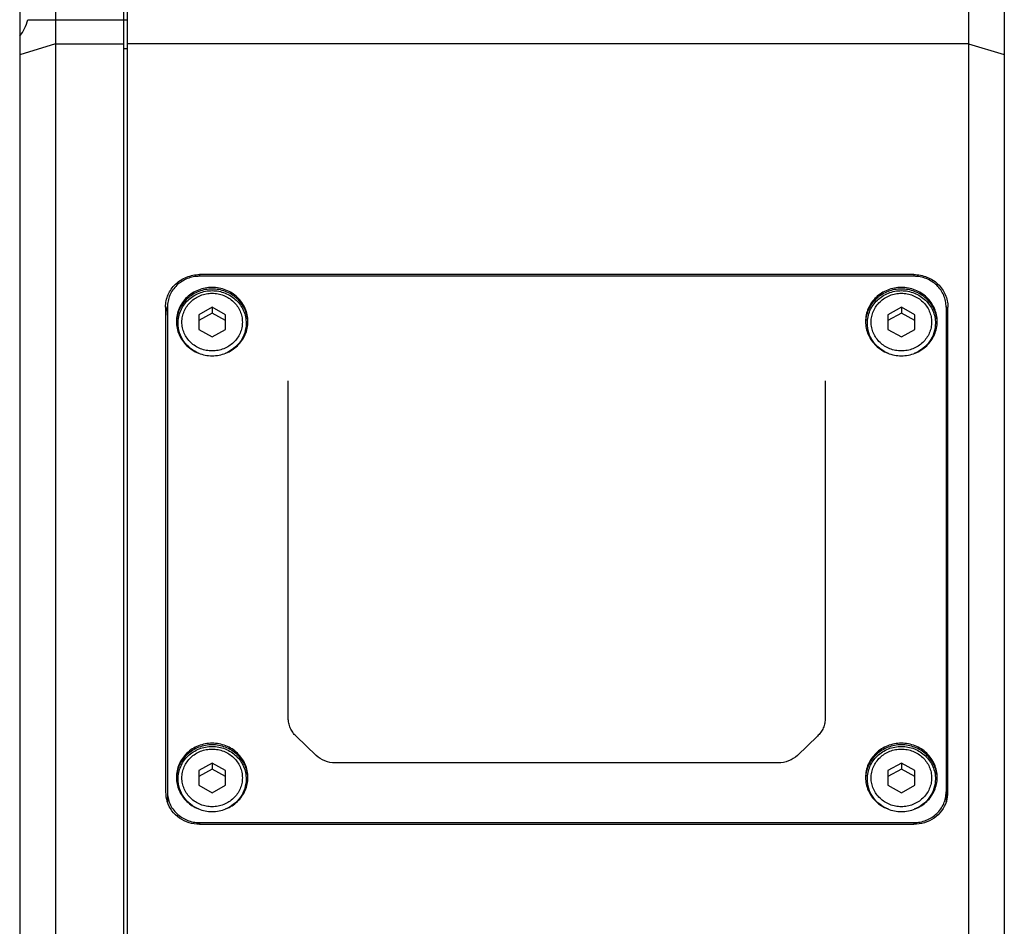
# Model space of a CAD drawing. Header units: millimetres. Extents: x 279 to 496, y -273 to -95.
# Tile 3 of 12: x 292 to 306, y -215 to -203. Entities that reach past the tile are written whole.
import ezdxf

# ---------------------------------------------------------------- set-up
doc = ezdxf.new("R2010")
doc.units = ezdxf.units.MM
doc.header["$LTSCALE"] = 23.1
doc.layers.add('00_COMPONENTS', color=7, linetype='CONTINUOUS')

msp = doc.modelspace()

# ---------------------------------------------------------------- linework, layer by layer
at = {"layer": '00_COMPONENTS', "color": 7}
for p, q in [((292.4898, -176.4698), (292.4898, -224.4698)), ((292.9898, -176.4948), (292.9898, -224.5948)), ((293.9398, -176.4948), (293.9398, -224.5948)), ((293.9898, -176.4698), (293.9898, -224.5948)), ((305.7398, -176.4698), (305.7398, -224.5948)), ((306.2398, -176.4698), (306.2398, -224.4698)), ((304.9773, -206.1801), (295.0023, -206.1801)), ((304.9773, -206.204), (295.0023, -206.204)), ((294.5273, -206.6331), (294.5273, -213.4045)), ((294.5523, -206.6331), (294.5523, -213.5398)), ((295.1773, -206.6368), (294.9898, -206.7401)), ((295.3648, -206.7401), (295.1773, -206.6368)), ((295.1773, -206.6368), (295.1773, -206.7195)), ((304.8023, -206.6368), (304.6148, -206.7401)), ((304.9898, -206.7401), (304.8023, -206.6368)), ((304.8023, -206.6368), (304.8023, -206.7195)), ((305.4273, -206.6331), (305.4273, -213.5398)), ((305.4523, -213.4045), (305.4523, -206.6331)), ((295.1773, -206.7195), (294.9898, -206.8228)), ((294.9898, -206.7401), (294.9898, -206.9466)), ((295.3648, -206.8228), (295.1773, -206.7195)), ((295.3648, -206.9466), (295.3648, -206.7401)), ((304.8023, -206.7195), (304.6148, -206.8228)), ((304.6148, -206.7401), (304.6148, -206.9466)), ((304.9898, -206.8228), (304.8023, -206.7195)), ((304.9898, -206.9466), (304.9898, -206.7401)), ((294.9898, -206.9466), (295.1773, -207.0498)), ((295.1773, -207.0498), (295.3648, -206.9466)), ((304.6148, -206.9466), (304.8023, -207.0498)), ((304.8023, -207.0498), (304.9898, -206.9466)), ((296.2398, -212.3742), (296.2398, -207.6635)), ((303.7398, -207.6635), (303.7398, -212.3742)), ((296.63, -212.8944), (296.3496, -212.6271)), ((303.63, -212.6271), (303.3496, -212.8944)), ((295.1773, -213.0029), (294.9898, -213.1061)), ((295.1773, -213.0856), (294.9898, -213.1888)), ((294.9898, -213.1061), (294.9898, -213.3126)), ((295.3648, -213.1061), (295.1773, -213.0029)), ((295.1773, -213.0029), (295.1773, -213.0856)), ((295.3648, -213.1888), (295.1773, -213.0856)), ((295.3648, -213.3126), (295.3648, -213.1061)), ((303.0845, -212.9992), (296.8951, -212.9992)), ((304.8023, -213.0029), (304.6148, -213.1061)), ((304.8023, -213.0856), (304.6148, -213.1888)), ((304.6148, -213.1061), (304.6148, -213.3126)), ((304.9898, -213.1061), (304.8023, -213.0029)), ((304.8023, -213.0029), (304.8023, -213.0856)), ((304.9898, -213.1888), (304.8023, -213.0856)), ((304.9898, -213.3126), (304.9898, -213.1061)), ((294.9898, -213.3126), (295.1773, -213.4159)), ((295.1773, -213.4159), (295.3648, -213.3126)), ((304.6148, -213.3126), (304.8023, -213.4159)), ((304.8023, -213.4159), (304.9898, -213.3126)), ((295.0023, -213.8337), (304.9773, -213.8337)), ((295.0023, -213.8575), (304.9773, -213.8575))]:
    msp.add_line(p, q, dxfattribs=at)
at = {"layer": '00_COMPONENTS', "color": 4}
for p, q in [((292.6022, -202.6196), (293.9898, -202.6196)), ((292.9898, -202.9579), (292.4898, -203.1082)), ((292.9898, -202.9579), (293.9398, -202.9579)), ((293.9898, -203.0255), (293.9398, -203.0255)), ((305.7398, -202.9575), (293.9898, -202.9575)), ((305.7398, -202.9575), (306.2398, -203.1078)), ((295.0023, -206.1801), (295.0023, -206.204)), ((304.9773, -206.1801), (304.9773, -206.204)), ((295.0023, -213.8337), (295.0023, -213.8575)), ((304.9773, -213.8337), (304.9773, -213.8575))]:
    msp.add_line(p, q, dxfattribs=at)
at = {"layer": '00_COMPONENTS', "color": 7}
for centre, radius, start, end in [((294.9616, -206.7687), 0.4343, 161.6757, 179.97263), ((294.9654, -206.7698), 0.4383, 160.41553, 161.68968), ((305.0142, -206.7698), 0.4383, 18.31032, 19.58447), ((305.018, -206.7687), 0.4343, 0.02737, 18.3243), ((295.1321, -206.8584), 0.4548, 177.16048, 178.57835), ((295.1319, -206.8584), 0.4546, 176.95614, 177.16038), ((295.2227, -206.8584), 0.4546, 2.83962, 3.04386), ((295.2225, -206.8584), 0.4548, 1.42165, 2.83952), ((304.7571, -206.8584), 0.4548, 177.16048, 178.57835), ((304.7569, -206.8584), 0.4546, 176.95614, 177.16038), ((304.8477, -206.8584), 0.4546, 2.83962, 3.04386), ((304.8475, -206.8584), 0.4548, 1.42165, 2.83952), ((295.1321, -213.2244), 0.4548, 177.16048, 178.57835), ((295.1319, -213.2244), 0.4546, 176.95614, 177.16038), ((295.2227, -213.2244), 0.4546, 2.83962, 3.04386), ((295.2225, -213.2244), 0.4548, 1.42165, 2.83952), ((304.7571, -213.2244), 0.4548, 177.16048, 178.57835), ((304.7569, -213.2244), 0.4546, 176.95614, 177.16038), ((304.8477, -213.2244), 0.4546, 2.83962, 3.04386), ((304.8475, -213.2244), 0.4548, 1.42165, 2.83952), ((294.9616, -213.4043), 0.4343, 180.02737, 198.3243), ((305.018, -213.4043), 0.4343, 341.6757, 359.97263), ((294.9613, -213.5398), 0.409, 180.00026, 181.43503), ((305.0183, -213.5398), 0.409, 358.56497, 359.99974)]:
    msp.add_arc(centre, radius, start, end, dxfattribs=at)
for points, knots in [([(292.4898, -202.8474), (292.5161, -202.8152), (292.5639, -202.7438), (292.5935, -202.6625), (292.6022, -202.6196)], [0, 0, 0, 0, 0.4869583, 1, 1, 1, 1]), ([(294.5273, -206.6331), (294.5273, -206.6035), (294.5334, -206.544), (294.5607, -206.4584), (294.605, -206.3795), (294.6646, -206.3105), (294.737, -206.2538), (294.8196, -206.2118), (294.9092, -206.186), (294.9713, -206.1801), (295.0023, -206.1801)], [0, 0, 0, 0, 0.1220798, 0.2446113, 0.3679733, 0.492412, 0.6180057, 0.7446571, 0.8721122, 1, 1, 1, 1]), ([(295.0023, -206.204), (294.9729, -206.204), (294.9141, -206.2095), (294.8292, -206.234), (294.751, -206.2738), (294.6823, -206.3274), (294.6259, -206.3929), (294.584, -206.4676), (294.5581, -206.5487), (294.5523, -206.6051), (294.5523, -206.6331)], [0, 0, 0, 0, 0.1278882, 0.2553429, 0.3819943, 0.507588, 0.6320266, 0.7553886, 0.8779199, 1, 1, 1, 1]), ([(304.9773, -206.1801), (305.0083, -206.1801), (305.0704, -206.186), (305.16, -206.2118), (305.2426, -206.2538), (305.315, -206.3105), (305.3746, -206.3795), (305.4188, -206.4584), (305.4461, -206.544), (305.4523, -206.6035), (305.4523, -206.6331)], [0, 0, 0, 0, 0.1278878, 0.2553429, 0.3819943, 0.507588, 0.6320267, 0.7553887, 0.8779202, 1, 1, 1, 1]), ([(305.4273, -206.6331), (305.4273, -206.6051), (305.4215, -206.5487), (305.3956, -206.4676), (305.3537, -206.3929), (305.2972, -206.3274), (305.2286, -206.2738), (305.1503, -206.234), (305.0655, -206.2095), (305.0067, -206.204), (304.9773, -206.204)], [0, 0, 0, 0, 0.1220801, 0.2446114, 0.3679734, 0.492412, 0.6180057, 0.7446571, 0.8721118, 1, 1, 1, 1]), ([(295.1773, -206.359), (295.1446, -206.359), (295.0793, -206.3651), (294.985, -206.3923), (294.8981, -206.4365), (294.8218, -206.4961), (294.7591, -206.5688), (294.7125, -206.6519), (294.6838, -206.742), (294.6773, -206.8046), (294.6773, -206.8358)], [0, 0, 0, 0, 0.127888, 0.2553429, 0.3819943, 0.507588, 0.6320267, 0.7553887, 0.8779203, 1, 1, 1, 1]), ([(295.1773, -206.3815), (295.1457, -206.3815), (295.0824, -206.3872), (294.991, -206.4128), (294.9062, -206.4543), (294.831, -206.5104), (294.7683, -206.579), (294.7204, -206.6578), (294.6888, -206.7438), (294.6795, -206.8041), (294.6779, -206.8342)], [0, 0, 0, 0, 0.1277897, 0.2551731, 0.3817995, 0.5074205, 0.6319268, 0.7553679, 0.8779481, 1, 1, 1, 1]), ([(295.6773, -206.8358), (295.6773, -206.8046), (295.6708, -206.742), (295.6421, -206.6519), (295.5955, -206.5688), (295.5328, -206.4961), (295.4565, -206.4365), (295.3696, -206.3923), (295.2753, -206.3651), (295.21, -206.359), (295.1773, -206.359)], [0, 0, 0, 0, 0.1220797, 0.2446113, 0.3679733, 0.492412, 0.6180057, 0.7446571, 0.872112, 1, 1, 1, 1]), ([(295.6767, -206.8342), (295.675, -206.8041), (295.6658, -206.7438), (295.6342, -206.6578), (295.5862, -206.579), (295.5235, -206.5104), (295.4484, -206.4543), (295.3636, -206.4128), (295.2722, -206.3872), (295.2089, -206.3815), (295.1773, -206.3815)], [0, 0, 0, 0, 0.1220519, 0.2446321, 0.3680732, 0.4925795, 0.6182005, 0.7448269, 0.8722103, 1, 1, 1, 1]), ([(304.8023, -206.359), (304.7696, -206.359), (304.7043, -206.3651), (304.61, -206.3923), (304.5231, -206.4365), (304.4468, -206.4961), (304.3841, -206.5688), (304.3375, -206.6519), (304.3088, -206.742), (304.3023, -206.8046), (304.3023, -206.8358)], [0, 0, 0, 0, 0.127888, 0.2553429, 0.3819943, 0.507588, 0.6320267, 0.7553887, 0.8779203, 1, 1, 1, 1]), ([(304.8023, -206.3815), (304.7707, -206.3815), (304.7074, -206.3872), (304.616, -206.4128), (304.5312, -206.4543), (304.456, -206.5104), (304.3933, -206.579), (304.3454, -206.6578), (304.3138, -206.7438), (304.3045, -206.8041), (304.3029, -206.8342)], [0, 0, 0, 0, 0.1277897, 0.2551731, 0.3817995, 0.5074205, 0.6319268, 0.7553679, 0.8779481, 1, 1, 1, 1]), ([(305.3023, -206.8358), (305.3023, -206.8046), (305.2958, -206.742), (305.2671, -206.6519), (305.2205, -206.5688), (305.1578, -206.4961), (305.0815, -206.4365), (304.9946, -206.3923), (304.9003, -206.3651), (304.835, -206.359), (304.8023, -206.359)], [0, 0, 0, 0, 0.1220797, 0.2446113, 0.3679733, 0.492412, 0.6180057, 0.7446571, 0.872112, 1, 1, 1, 1]), ([(305.3017, -206.8342), (305.3, -206.8041), (305.2908, -206.7438), (305.2592, -206.6578), (305.2112, -206.579), (305.1485, -206.5104), (305.0734, -206.4543), (304.9886, -206.4128), (304.8972, -206.3872), (304.8339, -206.3815), (304.8023, -206.3815)], [0, 0, 0, 0, 0.1220519, 0.2446321, 0.3680732, 0.4925795, 0.6182005, 0.7448269, 0.8722103, 1, 1, 1, 1]), ([(294.7023, -206.8593), (294.7023, -206.8294), (294.7085, -206.7695), (294.7359, -206.6832), (294.7803, -206.6039), (294.8399, -206.5345), (294.9124, -206.4777), (294.995, -206.4355), (295.0844, -206.4096), (295.1773, -206.4009), (295.2702, -206.4096), (295.3596, -206.4355), (295.4422, -206.4777), (295.5147, -206.5345), (295.5743, -206.6039), (295.6187, -206.6832), (295.6461, -206.7695), (295.6523, -206.8294), (295.6523, -206.8593)], [0, 0, 0, 0, 0.0613669, 0.1229035, 0.1847612, 0.247036, 0.3097621, 0.3729049, 0.4363665, 0.5000005, 0.5636345, 0.627096, 0.6902387, 0.7529646, 0.8152391, 0.8770967, 0.9386331, 1, 1, 1, 1]), ([(304.3273, -206.8593), (304.3273, -206.8294), (304.3335, -206.7695), (304.3609, -206.6832), (304.4053, -206.6039), (304.4649, -206.5345), (304.5374, -206.4777), (304.62, -206.4355), (304.7094, -206.4096), (304.8023, -206.4009), (304.8952, -206.4096), (304.9846, -206.4355), (305.0672, -206.4777), (305.1397, -206.5345), (305.1993, -206.6039), (305.2437, -206.6832), (305.2711, -206.7695), (305.2773, -206.8294), (305.2773, -206.8593)], [0, 0, 0, 0, 0.0613669, 0.1229035, 0.1847612, 0.247036, 0.3097621, 0.3729049, 0.4363665, 0.5000005, 0.5636345, 0.627096, 0.6902387, 0.7529646, 0.8152391, 0.8770967, 0.9386331, 1, 1, 1, 1]), ([(294.6773, -206.8358), (294.6773, -206.867), (294.6838, -206.9296), (294.7125, -207.0198), (294.7591, -207.1028), (294.8218, -207.1755), (294.8981, -207.2351), (294.985, -207.2793), (295.0793, -207.3065), (295.1446, -207.3127), (295.1773, -207.3127)], [0, 0, 0, 0, 0.1220797, 0.2446113, 0.3679733, 0.492412, 0.6180057, 0.7446571, 0.872112, 1, 1, 1, 1]), ([(294.9964, -207.2804), (294.9537, -207.2636), (294.8729, -207.2176), (294.7775, -207.1173), (294.7163, -206.9944), (294.7023, -206.904), (294.7023, -206.8593)], [0, 0, 0, 0, 0.2536204, 0.5045863, 0.7530475, 1, 1, 1, 1]), ([(295.1773, -207.3127), (295.21, -207.3127), (295.2753, -207.3065), (295.3696, -207.2793), (295.4565, -207.2351), (295.5328, -207.1755), (295.5955, -207.1028), (295.6421, -207.0198), (295.6708, -206.9296), (295.6773, -206.867), (295.6773, -206.8358)], [0, 0, 0, 0, 0.127888, 0.2553429, 0.3819943, 0.507588, 0.6320267, 0.7553887, 0.8779203, 1, 1, 1, 1]), ([(295.6523, -206.8593), (295.6523, -206.9041), (295.6382, -206.9945), (295.577, -207.1174), (295.4816, -207.2177), (295.4007, -207.2637), (295.358, -207.2805)], [0, 0, 0, 0, 0.2469503, 0.4954109, 0.746378, 1, 1, 1, 1]), ([(304.3023, -206.8358), (304.3023, -206.867), (304.3088, -206.9296), (304.3375, -207.0198), (304.3841, -207.1028), (304.4468, -207.1755), (304.5231, -207.2351), (304.61, -207.2793), (304.7043, -207.3065), (304.7696, -207.3127), (304.8023, -207.3127)], [0, 0, 0, 0, 0.1220797, 0.2446113, 0.3679733, 0.492412, 0.6180057, 0.7446571, 0.872112, 1, 1, 1, 1]), ([(304.6214, -207.2804), (304.5787, -207.2636), (304.4979, -207.2176), (304.4025, -207.1173), (304.3413, -206.9944), (304.3273, -206.904), (304.3273, -206.8593)], [0, 0, 0, 0, 0.2536204, 0.5045863, 0.7530475, 1, 1, 1, 1]), ([(304.8023, -207.3127), (304.835, -207.3127), (304.9003, -207.3065), (304.9946, -207.2793), (305.0815, -207.2351), (305.1578, -207.1755), (305.2205, -207.1028), (305.2671, -207.0198), (305.2958, -206.9296), (305.3023, -206.867), (305.3023, -206.8358)], [0, 0, 0, 0, 0.127888, 0.2553429, 0.3819943, 0.507588, 0.6320267, 0.7553887, 0.8779203, 1, 1, 1, 1]), ([(305.2773, -206.8593), (305.2773, -206.9041), (305.2632, -206.9945), (305.202, -207.1174), (305.1066, -207.2177), (305.0257, -207.2637), (304.983, -207.2805)], [0, 0, 0, 0, 0.2469503, 0.4954109, 0.746378, 1, 1, 1, 1]), ([(296.3496, -212.6271), (296.3324, -212.6106), (296.3011, -212.5744), (296.2662, -212.5122), (296.2446, -212.4446), (296.2398, -212.3976), (296.2398, -212.3742)], [0, 0, 0, 0, 0.2527126, 0.5032385, 0.752078, 1, 1, 1, 1]), ([(303.7398, -212.3742), (303.7398, -212.3976), (303.7349, -212.4446), (303.7134, -212.5122), (303.6784, -212.5744), (303.6472, -212.6106), (303.63, -212.6271)], [0, 0, 0, 0, 0.247922, 0.4967615, 0.7472874, 1, 1, 1, 1]), ([(295.1773, -212.725), (295.1446, -212.725), (295.0793, -212.7311), (294.985, -212.7583), (294.8981, -212.8026), (294.8218, -212.8622), (294.7591, -212.9349), (294.7125, -213.0179), (294.6838, -213.108), (294.6773, -213.1707), (294.6773, -213.2019)], [0, 0, 0, 0, 0.127888, 0.2553429, 0.3819943, 0.507588, 0.6320267, 0.7553887, 0.8779203, 1, 1, 1, 1]), ([(295.1773, -212.7476), (295.1457, -212.7476), (295.0824, -212.7533), (294.991, -212.7788), (294.9062, -212.8203), (294.831, -212.8764), (294.7683, -212.9451), (294.7204, -213.0238), (294.6888, -213.1098), (294.6795, -213.1701), (294.6779, -213.2003)], [0, 0, 0, 0, 0.1277897, 0.2551731, 0.3817995, 0.5074205, 0.6319268, 0.7553679, 0.8779481, 1, 1, 1, 1]), ([(294.7023, -213.2253), (294.7023, -213.1955), (294.7085, -213.1355), (294.7359, -213.0493), (294.7803, -212.9699), (294.8399, -212.9005), (294.9124, -212.8437), (294.995, -212.8016), (295.0844, -212.7757), (295.1773, -212.7669), (295.2702, -212.7757), (295.3596, -212.8016), (295.4422, -212.8437), (295.5147, -212.9005), (295.5743, -212.9699), (295.6187, -213.0493), (295.6461, -213.1355), (295.6523, -213.1955), (295.6523, -213.2253)], [0, 0, 0, 0, 0.0613669, 0.1229035, 0.1847612, 0.247036, 0.3097621, 0.3729049, 0.4363665, 0.5000005, 0.5636345, 0.627096, 0.6902387, 0.7529646, 0.8152391, 0.8770967, 0.9386331, 1, 1, 1, 1]), ([(295.6773, -213.2019), (295.6773, -213.1707), (295.6708, -213.108), (295.6421, -213.0179), (295.5955, -212.9349), (295.5328, -212.8622), (295.4565, -212.8026), (295.3696, -212.7583), (295.2753, -212.7311), (295.21, -212.725), (295.1773, -212.725)], [0, 0, 0, 0, 0.1220797, 0.2446113, 0.3679733, 0.492412, 0.6180057, 0.7446571, 0.872112, 1, 1, 1, 1]), ([(295.6767, -213.2003), (295.675, -213.1701), (295.6658, -213.1098), (295.6342, -213.0238), (295.5862, -212.9451), (295.5235, -212.8764), (295.4484, -212.8203), (295.3636, -212.7788), (295.2722, -212.7533), (295.2089, -212.7476), (295.1773, -212.7476)], [0, 0, 0, 0, 0.1220519, 0.2446321, 0.3680732, 0.4925795, 0.6182005, 0.7448269, 0.8722103, 1, 1, 1, 1]), ([(304.8023, -212.725), (304.7696, -212.725), (304.7043, -212.7311), (304.61, -212.7583), (304.5231, -212.8026), (304.4468, -212.8622), (304.3841, -212.9349), (304.3375, -213.0179), (304.3088, -213.108), (304.3023, -213.1707), (304.3023, -213.2019)], [0, 0, 0, 0, 0.127888, 0.2553429, 0.3819943, 0.507588, 0.6320267, 0.7553887, 0.8779203, 1, 1, 1, 1]), ([(304.8023, -212.7476), (304.7707, -212.7476), (304.7074, -212.7533), (304.616, -212.7788), (304.5312, -212.8203), (304.456, -212.8764), (304.3933, -212.9451), (304.3454, -213.0238), (304.3138, -213.1098), (304.3045, -213.1701), (304.3029, -213.2003)], [0, 0, 0, 0, 0.1277897, 0.2551731, 0.3817995, 0.5074205, 0.6319268, 0.7553679, 0.8779481, 1, 1, 1, 1]), ([(304.3273, -213.2253), (304.3273, -213.1955), (304.3335, -213.1355), (304.3609, -213.0493), (304.4053, -212.9699), (304.4649, -212.9005), (304.5374, -212.8437), (304.62, -212.8016), (304.7094, -212.7757), (304.8023, -212.7669), (304.8952, -212.7757), (304.9846, -212.8016), (305.0672, -212.8437), (305.1397, -212.9005), (305.1993, -212.9699), (305.2437, -213.0493), (305.2711, -213.1355), (305.2773, -213.1955), (305.2773, -213.2253)], [0, 0, 0, 0, 0.0613669, 0.1229035, 0.1847612, 0.247036, 0.3097621, 0.3729049, 0.4363665, 0.5000005, 0.5636345, 0.627096, 0.6902387, 0.7529646, 0.8152391, 0.8770967, 0.9386331, 1, 1, 1, 1]), ([(305.3023, -213.2019), (305.3023, -213.1707), (305.2958, -213.108), (305.2671, -213.0179), (305.2205, -212.9349), (305.1578, -212.8622), (305.0815, -212.8026), (304.9946, -212.7583), (304.9003, -212.7311), (304.835, -212.725), (304.8023, -212.725)], [0, 0, 0, 0, 0.1220797, 0.2446113, 0.3679733, 0.492412, 0.6180057, 0.7446571, 0.872112, 1, 1, 1, 1]), ([(305.3017, -213.2003), (305.3, -213.1701), (305.2908, -213.1098), (305.2592, -213.0238), (305.2112, -212.9451), (305.1485, -212.8764), (305.0734, -212.8203), (304.9886, -212.7788), (304.8972, -212.7533), (304.8339, -212.7476), (304.8023, -212.7476)], [0, 0, 0, 0, 0.1220519, 0.2446321, 0.3680732, 0.4925795, 0.6182005, 0.7448269, 0.8722103, 1, 1, 1, 1]), ([(296.8951, -212.9992), (296.8464, -212.9992), (296.7488, -212.981), (296.6648, -212.9276), (296.63, -212.8944)], [0, 0, 0, 0, 0.5031076, 1, 1, 1, 1]), ([(303.3496, -212.8944), (303.3148, -212.9276), (303.2308, -212.981), (303.1332, -212.9992), (303.0845, -212.9992)], [0, 0, 0, 0, 0.4968924, 1, 1, 1, 1]), ([(294.6773, -213.2019), (294.6773, -213.233), (294.6838, -213.2957), (294.7125, -213.3858), (294.7591, -213.4688), (294.8218, -213.5415), (294.8981, -213.6011), (294.985, -213.6454), (295.0793, -213.6726), (295.1446, -213.6787), (295.1773, -213.6787)], [0, 0, 0, 0, 0.1220797, 0.2446113, 0.3679733, 0.492412, 0.6180057, 0.7446571, 0.872112, 1, 1, 1, 1]), ([(294.9964, -213.6465), (294.9537, -213.6296), (294.8729, -213.5836), (294.7775, -213.4834), (294.7163, -213.3605), (294.7023, -213.2701), (294.7023, -213.2253)], [0, 0, 0, 0, 0.2536204, 0.5045863, 0.7530475, 1, 1, 1, 1]), ([(295.1773, -213.6787), (295.21, -213.6787), (295.2753, -213.6726), (295.3696, -213.6454), (295.4565, -213.6011), (295.5328, -213.5415), (295.5955, -213.4688), (295.6421, -213.3858), (295.6708, -213.2957), (295.6773, -213.233), (295.6773, -213.2019)], [0, 0, 0, 0, 0.127888, 0.2553429, 0.3819943, 0.507588, 0.6320267, 0.7553887, 0.8779203, 1, 1, 1, 1]), ([(295.6523, -213.2253), (295.6523, -213.2701), (295.6382, -213.3605), (295.577, -213.4835), (295.4816, -213.5837), (295.4007, -213.6297), (295.358, -213.6466)], [0, 0, 0, 0, 0.2469503, 0.4954109, 0.746378, 1, 1, 1, 1]), ([(304.3023, -213.2019), (304.3023, -213.233), (304.3088, -213.2957), (304.3375, -213.3858), (304.3841, -213.4688), (304.4468, -213.5415), (304.5231, -213.6011), (304.61, -213.6454), (304.7043, -213.6726), (304.7696, -213.6787), (304.8023, -213.6787)], [0, 0, 0, 0, 0.1220797, 0.2446113, 0.3679733, 0.492412, 0.6180057, 0.7446571, 0.872112, 1, 1, 1, 1]), ([(304.6214, -213.6465), (304.5787, -213.6296), (304.4979, -213.5836), (304.4025, -213.4834), (304.3413, -213.3605), (304.3273, -213.2701), (304.3273, -213.2253)], [0, 0, 0, 0, 0.2536204, 0.5045863, 0.7530475, 1, 1, 1, 1]), ([(304.8023, -213.6787), (304.835, -213.6787), (304.9003, -213.6726), (304.9946, -213.6454), (305.0815, -213.6011), (305.1578, -213.5415), (305.2205, -213.4688), (305.2671, -213.3858), (305.2958, -213.2957), (305.3023, -213.233), (305.3023, -213.2019)], [0, 0, 0, 0, 0.127888, 0.2553429, 0.3819943, 0.507588, 0.6320267, 0.7553887, 0.8779203, 1, 1, 1, 1]), ([(305.2773, -213.2253), (305.2773, -213.2701), (305.2632, -213.3605), (305.202, -213.4835), (305.1066, -213.5837), (305.0257, -213.6297), (304.983, -213.6466)], [0, 0, 0, 0, 0.2469503, 0.4954109, 0.746378, 1, 1, 1, 1]), ([(294.5523, -213.4045), (294.5523, -213.4326), (294.5581, -213.489), (294.584, -213.5701), (294.6259, -213.6448), (294.6823, -213.7102), (294.751, -213.7639), (294.8292, -213.8037), (294.9141, -213.8282), (294.9729, -213.8337), (295.0023, -213.8337)], [0, 0, 0, 0, 0.1220801, 0.2446114, 0.3679734, 0.492412, 0.6180057, 0.7446571, 0.8721118, 1, 1, 1, 1]), ([(304.9773, -213.8337), (305.0067, -213.8337), (305.0655, -213.8282), (305.1503, -213.8037), (305.2286, -213.7639), (305.2972, -213.7102), (305.3537, -213.6448), (305.3956, -213.5701), (305.4215, -213.489), (305.4273, -213.4326), (305.4273, -213.4045)], [0, 0, 0, 0, 0.1278882, 0.2553429, 0.3819943, 0.507588, 0.6320266, 0.7553886, 0.8779199, 1, 1, 1, 1]), ([(295.0023, -213.8575), (294.9525, -213.8575), (294.8526, -213.8425), (294.7177, -213.7766), (294.6104, -213.6739), (294.5644, -213.5865), (294.5493, -213.5409)], [0, 0, 0, 0, 0.2542036, 0.5062801, 0.7548871, 1, 1, 1, 1]), ([(305.4303, -213.5409), (305.4152, -213.5865), (305.3692, -213.6739), (305.2619, -213.7766), (305.127, -213.8425), (305.0271, -213.8575), (304.9773, -213.8575)], [0, 0, 0, 0, 0.2451129, 0.4937199, 0.7457964, 1, 1, 1, 1])]:
    msp.add_open_spline(points, degree=3, knots=knots, dxfattribs=at)
at = {"layer": '00_COMPONENTS', "color": 4}
for points in [[(294.7553, -206.8433), (294.7553, -206.817), (294.7608, -206.7641), (294.785, -206.6881), (294.8244, -206.618), (294.8773, -206.5567), (294.9416, -206.5064), (295.015, -206.469), (295.0946, -206.4461), (295.1773, -206.4383), (295.26, -206.4461), (295.3396, -206.469), (295.4129, -206.5064), (295.4773, -206.5567), (295.5302, -206.618), (295.5695, -206.6881), (295.5938, -206.7641), (295.5993, -206.817), (295.5993, -206.8433)], [(304.3803, -206.8433), (304.3803, -206.817), (304.3858, -206.7641), (304.41, -206.6881), (304.4494, -206.618), (304.5023, -206.5567), (304.5666, -206.5064), (304.64, -206.469), (304.7196, -206.4461), (304.8023, -206.4383), (304.885, -206.4461), (304.9646, -206.469), (305.0379, -206.5064), (305.1023, -206.5567), (305.1552, -206.618), (305.1945, -206.6881), (305.2188, -206.7641), (305.2243, -206.817), (305.2243, -206.8433)], [(295.5993, -206.8433), (295.5993, -206.8696), (295.5938, -206.9225), (295.5695, -206.9986), (295.5302, -207.0686), (295.4773, -207.13), (295.4129, -207.1803), (295.3396, -207.2176), (295.26, -207.2406), (295.1773, -207.2484), (295.0946, -207.2406), (295.015, -207.2176), (294.9416, -207.1803), (294.8773, -207.13), (294.8244, -207.0686), (294.785, -206.9986), (294.7608, -206.9225), (294.7553, -206.8696), (294.7553, -206.8433)], [(305.2243, -206.8433), (305.2243, -206.8696), (305.2188, -206.9225), (305.1945, -206.9986), (305.1552, -207.0686), (305.1023, -207.13), (305.0379, -207.1803), (304.9646, -207.2176), (304.885, -207.2406), (304.8023, -207.2484), (304.7196, -207.2406), (304.64, -207.2176), (304.5666, -207.1803), (304.5023, -207.13), (304.4494, -207.0686), (304.41, -206.9986), (304.3858, -206.9225), (304.3803, -206.8696), (304.3803, -206.8433)], [(294.7553, -213.2094), (294.7553, -213.1831), (294.7608, -213.1302), (294.785, -213.0541), (294.8244, -212.9841), (294.8773, -212.9227), (294.9416, -212.8724), (295.015, -212.8351), (295.0946, -212.8121), (295.1773, -212.8044), (295.26, -212.8121), (295.3396, -212.8351), (295.4129, -212.8724), (295.4773, -212.9227), (295.5302, -212.9841), (295.5695, -213.0541), (295.5938, -213.1302), (295.5993, -213.1831), (295.5993, -213.2094)], [(304.3803, -213.2094), (304.3803, -213.1831), (304.3858, -213.1302), (304.41, -213.0541), (304.4494, -212.9841), (304.5023, -212.9227), (304.5666, -212.8724), (304.64, -212.8351), (304.7196, -212.8121), (304.8023, -212.8044), (304.885, -212.8121), (304.9646, -212.8351), (305.0379, -212.8724), (305.1023, -212.9227), (305.1552, -212.9841), (305.1945, -213.0541), (305.2188, -213.1302), (305.2243, -213.1831), (305.2243, -213.2094)], [(295.5993, -213.2094), (295.5993, -213.2357), (295.5938, -213.2886), (295.5695, -213.3646), (295.5302, -213.4347), (295.4773, -213.496), (295.4129, -213.5463), (295.3396, -213.5837), (295.26, -213.6066), (295.1773, -213.6144), (295.0946, -213.6066), (295.015, -213.5837), (294.9416, -213.5463), (294.8773, -213.496), (294.8244, -213.4347), (294.785, -213.3646), (294.7608, -213.2886), (294.7553, -213.2357), (294.7553, -213.2094)], [(305.2243, -213.2094), (305.2243, -213.2357), (305.2188, -213.2886), (305.1945, -213.3646), (305.1552, -213.4347), (305.1023, -213.496), (305.0379, -213.5463), (304.9646, -213.5837), (304.885, -213.6066), (304.8023, -213.6144), (304.7196, -213.6066), (304.64, -213.5837), (304.5666, -213.5463), (304.5023, -213.496), (304.4494, -213.4347), (304.41, -213.3646), (304.3858, -213.2886), (304.3803, -213.2357), (304.3803, -213.2094)]]:
    msp.add_open_spline(points, degree=3, knots=[0, 0, 0, 0, 0.0610418, 0.1223054, 0.1839867, 0.246206, 0.3090029, 0.3723286, 0.4360561, 0.5, 0.5639439, 0.6276714, 0.6909971, 0.753794, 0.8160133, 0.8776946, 0.9389582, 1, 1, 1, 1], dxfattribs=at)

doc.saveas('drawing.dxf')
